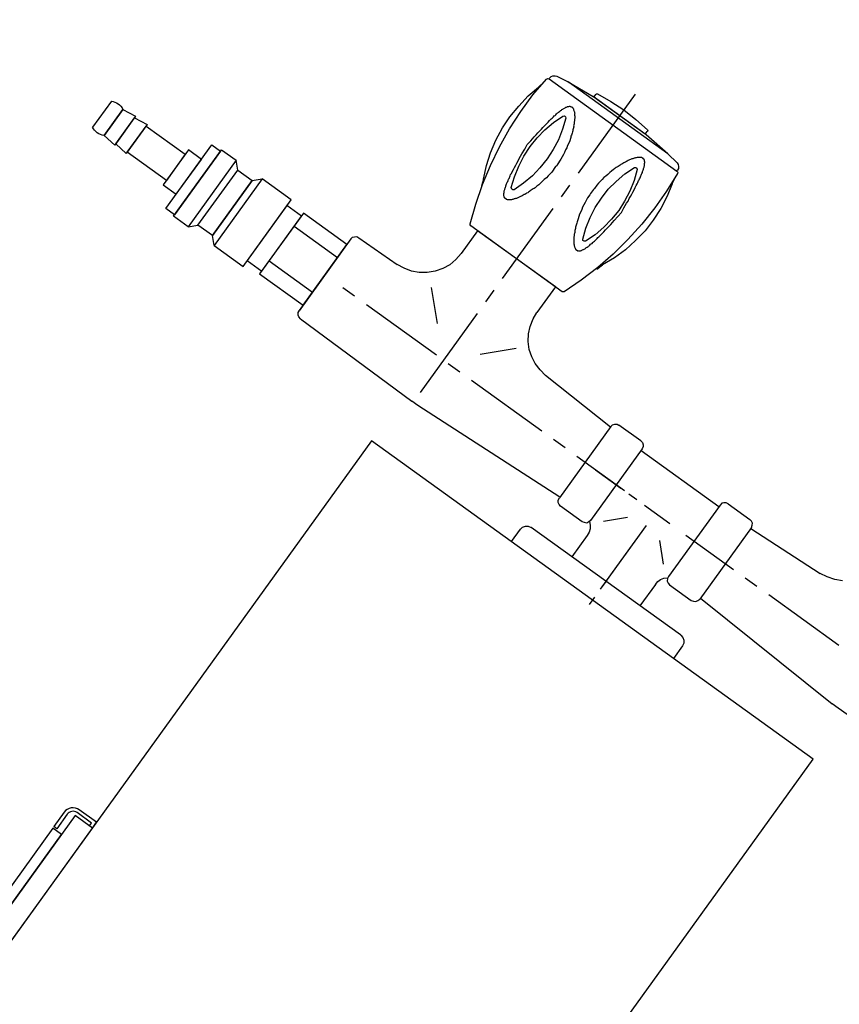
# Model space of a CAD drawing. Header units: millimetres. Extents: x -437 to 139813, y -473 to 90544.
# Tile 71 of 149: x 56054 to 56283, y 71181 to 71457. Entities that reach past the tile are written whole.
import ezdxf

# ---------------------------------------------------------------- set-up
doc = ezdxf.new("R2010")
doc.units = ezdxf.units.MM
doc.linetypes.add('DGN Style 1', pattern=[688.000884, 1.14476, -686.856124])
doc.layers.add('059 Kader (tekening)', color=253, linetype='Continuous', lineweight=13)
for name, color, linetype in [('B4TM', 3, 'Continuous'), ('installatie elektra', 4, 'Continuous'), ('LAYER_1', 160, 'Continuous'), ('meubel tek', 7, 'Continuous'), ('Xref', 253, 'Continuous')]:
    doc.layers.add(name, color=color, linetype=linetype)

# ---------------------------------------------------------------- blocks, each defined once
blk = doc.blocks.new('AE1')
at = {"layer": '059 Kader (tekening)', "color": 12, "linetype": 'Continuous', "lineweight": 13}
mesh = blk.add_polyface(dxfattribs=at)
corners = [(0, 0), (1399, 0), (1399, 841), (0, 841)]
mesh.append_faces([[corners[k] for k in face] for face in [(3, 1, 2)]], dxfattribs={"vtx0": -1, "color": 12})
mesh.append_faces([[corners[k] for k in face] for face in [(3, 0, 1)]], dxfattribs={"vtx2": -1, "color": 12})
at = {"layer": '059 Kader (tekening)', "color": 12, "linetype": 'Continuous', "lineweight": 35}
mesh = blk.add_polyface(dxfattribs=at)
corners = [(10, 10), (1389, 10), (1389, 831), (10, 831)]
mesh.append_faces([[corners[k] for k in face] for face in [(0, 2, 3)]], dxfattribs={"vtx0": -1, "color": 12})
mesh.append_faces([[corners[k] for k in face] for face in [(1, 2, 0)]], dxfattribs={"vtx1": -1, "color": 12})
blk = doc.blocks.new('electra en gas-unit ba')
at = {"layer": 'installatie elektra'}
blk.add_line((160.4, 111.5), (161.4, 111.5), dxfattribs=at)
for points in [[(152.4, 117.5), (152.4, 119.5), (158.4, 119.5, -0.414214), (161.4, 116.5), (161.4, 111.5)], [(153.4, 117.5), (153.4, 118.5), (158.4, 118.5, -0.414214), (160.4, 116.5), (160.4, 111.5)]]:
    blk.add_lwpolyline(points, format="xyb", dxfattribs=at)
for points in [[(152.4, 117.5), (158.4, 117.5), (158.4, 62.5), (152.4, 62.5)], [(158.4, 111), (161.4, 111), (161.4, 69), (158.4, 69)]]:
    blk.add_lwpolyline(points, close=True, dxfattribs=at)
at = {"layer": 'LAYER_1', "color": 7}
for p, q in [((149.35, 373.13), (149.35, 345.81)), ((149.35, 341.77), (149.35, 337.73)), ((149.35, 333.69), (149.35, 309.47)), ((135.92, 316.32), (135.92, 307.49)), ((162.78, 316.32), (162.78, 308.43)), ((135.73, 305.34), (135.92, 307.49)), ((162.78, 308.43), (162.97, 306.18)), ((162.97, 306.18), (163.53, 304.02)), ((135.17, 303.18), (135.73, 305.34)), ((149.35, 305.52), (149.35, 301.49)), ((163.53, 304.02), (164.47, 302.05)), ((133.11, 299.42), (134.33, 301.2)), ((134.33, 301.2), (135.17, 303.18)), ((164.47, 302.05), (165.79, 300.17)), ((131.6, 297.82), (133.11, 299.42)), ((165.79, 300.17), (167.38, 298.57)), ((167.38, 298.57), (169.16, 297.26)), ((22.58, 296.51), (24.55, 295.57)), ((24.55, 295.57), (26.62, 294.91)), ((52.44, 294.82), (53.01, 295.19)), ((53.01, 295.19), (53.66, 295.29)), ((61.17, 295.29), (53.66, 295.29)), ((61.17, 295.29), (61.74, 295.19)), ((61.74, 295.19), (62.3, 294.82)), ((90.66, 295.19), (90.1, 294.82)), ((91.32, 295.29), (90.66, 295.19)), ((91.32, 295.29), (98.83, 295.29)), ((99.39, 295.19), (98.83, 295.29)), ((99.96, 294.82), (99.39, 295.19)), ((125.78, 294.91), (127.94, 295.57)), ((127.94, 295.57), (129.82, 296.51)), ((129.82, 296.51), (131.6, 297.82)), ((134.7, 295.85), (141.93, 288.62)), ((149.35, 297.45), (149.35, 270.12)), ((164, 295.85), (156.77, 288.62)), ((169.16, 297.26), (171.14, 296.32)), ((171.14, 296.32), (173.3, 295.76)), ((173.3, 295.76), (175.55, 295.47)), ((188.6, 295.29), (175.55, 295.47)), ((189.26, 295.19), (188.6, 295.29)), ((189.73, 294.82), (189.26, 295.19)), ((26.62, 294.91), (28.78, 294.54)), ((51.97, 293.41), (28.78, 294.54)), ((51.97, 293.69), (52.16, 294.35)), ((51.97, 293.69), (51.97, 268.99)), ((52.16, 294.35), (52.44, 294.82)), ((62.3, 294.82), (62.68, 294.35)), ((62.68, 294.35), (62.77, 293.69)), ((62.77, 293.69), (62.77, 268.99)), ((89.63, 293.13), (62.77, 293.13)), ((89.82, 294.35), (89.63, 293.69)), ((89.63, 293.69), (89.63, 268.99)), ((90.1, 294.82), (89.82, 294.35)), ((100.33, 294.35), (99.96, 294.82)), ((100.43, 293.69), (100.33, 294.35)), ((100.43, 293.41), (123.62, 294.54)), ((100.43, 293.69), (100.43, 268.99)), ((123.62, 294.54), (125.78, 294.91)), ((190.11, 294.35), (189.73, 294.82)), ((190.2, 293.69), (190.11, 294.35)), ((190.2, 293.69), (190.2, 268.9)), ((190.2, 293.69), (190.2, 268.99)), ((37.04, 281.29), (12.81, 281.29)), ((45.12, 281.29), (41.08, 281.29)), ((65.59, 281.29), (49.16, 281.29)), ((79.96, 281.29), (71.13, 281.29)), ((85.31, 281.29), (82.58, 281.29)), ((86.81, 281.29), (103.24, 281.29)), ((96.86, 281.29), (88.03, 281.29)), ((107.28, 281.29), (111.32, 281.29)), ((115.36, 281.29), (139.58, 281.29)), ((143.62, 281.29), (147.66, 281.29)), ((151.7, 281.29), (175.93, 281.29)), ((179.96, 281.29), (184, 281.29)), ((76.2, 276.88), (76.2, 260.73)), ((70.66, 275.71), (65.96, 270.92)), ((81.74, 275.71), (86.53, 270.92)), ((76.2, 271.11), (76.2, 254.96)), ((51.97, 269.28), (4.74, 266.83)), ((52.16, 268.34), (51.97, 268.99)), ((52.44, 267.77), (52.16, 268.34)), ((53.01, 267.49), (52.44, 267.77)), ((62.3, 267.77), (61.74, 267.49)), ((62.68, 268.34), (62.3, 267.77)), ((62.77, 268.99), (62.68, 268.34)), ((63.52, 267.87), (62.77, 268.52)), ((64.09, 267.02), (63.52, 267.87)), ((88.97, 267.87), (88.41, 267.02)), ((89.72, 268.52), (88.97, 267.87)), ((89.63, 268.99), (89.82, 268.34)), ((89.82, 268.34), (90.1, 267.77)), ((90.1, 267.77), (90.66, 267.49)), ((99.39, 267.49), (99.96, 267.77)), ((99.96, 267.77), (100.33, 268.34)), ((100.33, 268.34), (100.43, 268.99)), ((100.43, 269.28), (147.75, 266.83)), ((189.26, 267.49), (189.73, 267.77)), ((189.73, 267.77), (190.11, 268.34)), ((190.11, 268.34), (190.2, 268.9)), ((-36.2, 267.3), (2.67, 266.83)), ((2.67, 266.83), (4.74, 266.83)), ((53.66, 267.3), (53.01, 267.49)), ((61.17, 267.3), (53.66, 267.3)), ((61.74, 267.49), (61.17, 267.3)), ((64.37, 266.08), (64.09, 267.02)), ((64.46, 265.05), (64.37, 266.08)), ((88.03, 266.08), (87.94, 265.05)), ((88.41, 267.02), (88.03, 266.08)), ((90.66, 267.49), (91.32, 267.3)), ((91.32, 267.3), (98.83, 267.3)), ((98.83, 267.3), (99.39, 267.49)), ((147.75, 266.83), (149.82, 266.83)), ((188.6, 267.3), (149.82, 266.83)), ((188.6, 267.3), (189.26, 267.49)), ((48.87, 257.02), (48.4, 256.36)), ((49.53, 257.49), (48.87, 257.02)), ((50.38, 257.68), (49.53, 257.49)), ((50.47, 257.68), (50.38, 257.68)), ((50.47, 257.68), (102.02, 257.68)), ((76.2, 258.1), (76.2, 255.38)), ((101.93, 257.68), (102.02, 257.68)), ((102.87, 257.49), (102.02, 257.68)), ((103.53, 257.02), (102.87, 257.49)), ((104, 256.36), (103.53, 257.02)), ((48.4, 256.36), (48.22, 255.52)), ((48.22, 255.52), (48.22, 251.2)), ((104.18, 255.52), (104, 256.36)), ((104.18, 251.2), (104.18, 255.52)), ((76.2, 252.23), (76.2, 249.6))]:
    blk.add_line(p, q, dxfattribs=at)
at = {"layer": 'LAYER_1', "color": 2}
for p, q in [((140.71, 367.03), (140.52, 366.94)), ((140.52, 366.94), (140.52, 366.65)), ((145.03, 367.5), (140.71, 367.03)), ((149.35, 367.69), (145.03, 367.5)), ((153.67, 367.5), (149.35, 367.69)), ((157.99, 367.03), (153.67, 367.5)), ((158.18, 366.94), (157.99, 367.03)), ((158.27, 366.65), (158.18, 366.94)), ((128.13, 364.21), (127.66, 363.84)), ((128.6, 364.4), (128.13, 364.21)), ((128.6, 364.4), (132.17, 364.96)), ((132.17, 364.96), (140.24, 365.72)), ((132.17, 364.96), (166.54, 364.96)), ((140.24, 365.72), (158.46, 365.72)), ((140.52, 365.72), (140.52, 366.65)), ((140.52, 365.72), (158.27, 365.72)), ((158.27, 365.72), (158.27, 366.65)), ((166.54, 364.96), (158.46, 365.72)), ((170.1, 364.4), (166.54, 364.96)), ((170.57, 364.21), (170.1, 364.4)), ((171.04, 363.84), (170.57, 364.21)), ((126.72, 362.05), (126.34, 356.23)), ((126.91, 362.43), (126.72, 362.05)), ((127.28, 362.52), (126.91, 362.43)), ((127.38, 363.37), (127.28, 362.8)), ((127.28, 362.52), (127.28, 362.8)), ((171.42, 362.52), (127.28, 362.52)), ((171.42, 362.52), (127.28, 362.52)), ((127.66, 363.84), (127.38, 363.37)), ((171.32, 363.37), (171.04, 363.84)), ((171.42, 362.8), (171.32, 363.37)), ((171.42, 362.52), (171.42, 362.8)), ((171.79, 362.43), (171.42, 362.52)), ((171.98, 362.05), (171.79, 362.43)), ((172.45, 356.23), (171.98, 362.05)), ((126.25, 358.86), (125.41, 355.2)), ((126.25, 358.86), (126.63, 360.93)), ((135.55, 358.39), (135.64, 358.58)), ((135.64, 358.58), (135.73, 358.67)), ((135.73, 358.67), (135.83, 358.86)), ((135.83, 358.86), (135.92, 358.95)), ((135.92, 359.14), (136.02, 359.24)), ((135.92, 358.95), (135.92, 359.14)), ((136.02, 359.24), (136.11, 359.33)), ((136.11, 359.33), (136.2, 359.42)), ((136.2, 359.42), (136.3, 359.52)), ((136.3, 359.52), (136.39, 359.61)), ((136.39, 359.61), (136.49, 359.7)), ((136.49, 359.7), (136.58, 359.7)), ((136.58, 359.7), (136.67, 359.8)), ((136.67, 359.8), (136.96, 359.8)), ((136.96, 359.8), (137.05, 359.89)), ((137.05, 359.89), (137.14, 359.89)), ((137.14, 359.89), (137.24, 359.8)), ((137.24, 359.8), (137.52, 359.8)), ((137.52, 359.8), (137.61, 359.7)), ((137.61, 359.7), (137.71, 359.7)), ((137.71, 359.7), (137.8, 359.61)), ((137.8, 359.61), (137.99, 359.52)), ((137.99, 359.52), (138.08, 359.42)), ((138.08, 359.42), (138.18, 359.33)), ((138.18, 359.33), (138.36, 359.24)), ((138.36, 359.24), (138.46, 359.14)), ((138.46, 359.14), (138.55, 359.05)), ((138.55, 359.05), (138.74, 358.86)), ((138.74, 358.86), (138.83, 358.77)), ((138.83, 358.77), (138.93, 358.58)), ((138.93, 358.58), (139.12, 358.39)), ((159.77, 358.58), (159.68, 358.39)), ((159.87, 358.77), (159.77, 358.58)), ((160.06, 358.86), (159.87, 358.77)), ((160.15, 359.05), (160.06, 358.86)), ((160.24, 359.14), (160.15, 359.05)), ((160.43, 359.24), (160.24, 359.14)), ((160.53, 359.33), (160.43, 359.24)), ((160.62, 359.42), (160.53, 359.33)), ((160.81, 359.52), (160.62, 359.42)), ((160.9, 359.61), (160.81, 359.52)), ((161, 359.7), (160.9, 359.61)), ((161.09, 359.7), (161, 359.7)), ((161.28, 359.8), (161.09, 359.7)), ((161.46, 359.8), (161.28, 359.8)), ((161.56, 359.89), (161.46, 359.8)), ((161.65, 359.89), (161.56, 359.89)), ((161.84, 359.8), (161.65, 359.89)), ((162.03, 359.8), (161.84, 359.8)), ((162.12, 359.7), (162.03, 359.8)), ((162.22, 359.7), (162.12, 359.7)), ((162.31, 359.61), (162.22, 359.7)), ((162.4, 359.52), (162.31, 359.61)), ((162.5, 359.42), (162.4, 359.52)), ((162.59, 359.33), (162.5, 359.42)), ((162.69, 359.24), (162.59, 359.33)), ((162.78, 359.14), (162.69, 359.24)), ((162.87, 358.95), (162.78, 359.14)), ((162.97, 358.86), (162.87, 358.95)), ((162.97, 358.67), (162.97, 358.86)), ((163.06, 358.58), (162.97, 358.67)), ((163.16, 358.39), (163.06, 358.58)), ((172.08, 360.93), (172.45, 358.86)), ((173.39, 355.2), (172.45, 358.86)), ((126.34, 356.23), (126.25, 350.5)), ((134.7, 355.76), (134.8, 356.04)), ((134.8, 356.04), (134.89, 356.23)), ((134.89, 356.51), (134.98, 356.79)), ((134.89, 356.23), (134.89, 356.51)), ((134.98, 356.79), (135.08, 356.98)), ((135.08, 357.17), (135.17, 357.45)), ((135.08, 356.98), (135.08, 357.17)), ((135.17, 357.45), (135.27, 357.64)), ((135.27, 357.64), (135.36, 357.83)), ((135.36, 358.02), (135.45, 358.2)), ((135.36, 357.83), (135.36, 358.02)), ((135.45, 358.2), (135.55, 358.39)), ((136.58, 356.33), (135.45, 353.32)), ((136.86, 356.61), (136.58, 356.33)), ((137.24, 356.61), (136.86, 356.61)), ((137.52, 356.33), (137.24, 356.61)), ((138.65, 353.32), (137.52, 356.33)), ((139.12, 358.39), (139.21, 358.3)), ((139.21, 358.3), (139.3, 358.11)), ((139.3, 358.11), (139.49, 357.92)), ((139.49, 357.92), (139.58, 357.73)), ((139.58, 357.73), (139.68, 357.55)), ((139.68, 357.55), (139.87, 357.26)), ((139.87, 357.26), (139.96, 357.08)), ((139.96, 357.08), (140.05, 356.89)), ((140.05, 356.89), (140.24, 356.61)), ((140.24, 356.61), (140.34, 356.42)), ((140.34, 356.42), (140.43, 356.14)), ((140.43, 356.14), (140.62, 355.86)), ((140.62, 355.86), (140.71, 355.67)), ((158.18, 355.86), (157.99, 355.67)), ((158.27, 356.14), (158.18, 355.86)), ((158.37, 356.42), (158.27, 356.14)), ((158.46, 356.61), (158.37, 356.42)), ((158.65, 356.89), (158.46, 356.61)), ((158.74, 357.08), (158.65, 356.89)), ((158.84, 357.26), (158.74, 357.08)), ((159.02, 357.55), (158.84, 357.26)), ((159.12, 357.73), (159.02, 357.55)), ((159.21, 357.92), (159.12, 357.73)), ((159.4, 358.11), (159.21, 357.92)), ((159.49, 358.3), (159.4, 358.11)), ((159.68, 358.39), (159.49, 358.3)), ((161.18, 356.33), (160.15, 353.32)), ((161.46, 356.61), (161.18, 356.33)), ((161.84, 356.61), (161.46, 356.61)), ((162.22, 356.33), (161.84, 356.61)), ((163.25, 353.32), (162.22, 356.33)), ((163.25, 358.2), (163.16, 358.39)), ((163.34, 358.02), (163.25, 358.2)), ((163.34, 357.83), (163.34, 358.02)), ((163.44, 357.64), (163.34, 357.83)), ((163.53, 357.45), (163.44, 357.64)), ((163.62, 357.17), (163.53, 357.45)), ((163.62, 356.98), (163.62, 357.17)), ((163.72, 356.79), (163.62, 356.98)), ((163.81, 356.51), (163.72, 356.79)), ((163.91, 356.23), (163.81, 356.51)), ((163.91, 356.04), (163.91, 356.23)), ((164, 355.76), (163.91, 356.04)), ((172.45, 350.5), (172.45, 356.23)), ((125.41, 355.2), (124.84, 351.35)), ((134.14, 352.57), (134.23, 353.13)), ((134.23, 353.13), (134.33, 353.51)), ((134.33, 353.79), (134.42, 354.07)), ((134.33, 353.51), (134.33, 353.79)), ((134.42, 354.35), (134.51, 354.63)), ((134.42, 354.07), (134.42, 354.35)), ((134.51, 354.92), (134.61, 355.2)), ((134.51, 354.63), (134.51, 354.92)), ((134.61, 355.2), (134.7, 355.48)), ((134.7, 355.48), (134.7, 355.76)), ((135.45, 353.32), (134.7, 350.22)), ((139.4, 350.22), (138.65, 353.32)), ((140.71, 355.67), (140.81, 355.39)), ((140.81, 355.39), (140.9, 355.1)), ((140.9, 355.1), (141.09, 354.82)), ((141.09, 354.82), (141.18, 354.54)), ((141.18, 354.54), (141.28, 354.26)), ((141.28, 354.26), (141.37, 353.98)), ((141.37, 353.98), (141.46, 353.7)), ((141.46, 353.7), (141.65, 353.41)), ((141.65, 353.41), (141.75, 353.04)), ((157.15, 353.41), (157.05, 353.04)), ((157.24, 353.7), (157.15, 353.41)), ((157.33, 353.98), (157.24, 353.7)), ((157.43, 354.26), (157.33, 353.98)), ((157.52, 354.54), (157.43, 354.26)), ((157.61, 354.82), (157.52, 354.54)), ((157.8, 355.1), (157.61, 354.82)), ((157.9, 355.39), (157.8, 355.1)), ((157.99, 355.67), (157.9, 355.39)), ((160.15, 353.32), (159.31, 350.22)), ((164, 350.22), (163.25, 353.32)), ((164, 355.48), (164, 355.76)), ((164.09, 355.2), (164, 355.48)), ((164.19, 354.92), (164.09, 355.2)), ((164.19, 354.63), (164.19, 354.92)), ((164.28, 354.35), (164.19, 354.63)), ((164.28, 354.07), (164.28, 354.35)), ((164.38, 353.79), (164.28, 354.07)), ((164.47, 353.51), (164.38, 353.79)), ((164.47, 353.13), (164.47, 353.51)), ((164.56, 352.57), (164.47, 353.13)), ((173.86, 351.35), (173.39, 355.2)), ((124.84, 351.35), (124.65, 347.5)), ((126.25, 350.5), (126.53, 344.68)), ((133.76, 349.85), (133.86, 350.5)), ((133.86, 350.5), (133.95, 351.25)), ((133.95, 351.25), (134.04, 351.91)), ((134.04, 351.91), (134.14, 352.57)), ((141.75, 353.04), (141.84, 352.76)), ((141.84, 352.76), (141.93, 352.47)), ((141.93, 352.47), (142.12, 351.82)), ((142.12, 351.82), (142.31, 351.16)), ((142.31, 351.16), (142.4, 350.41)), ((142.4, 350.41), (142.59, 349.75)), ((156.3, 350.41), (156.11, 349.75)), ((156.39, 351.16), (156.3, 350.41)), ((156.58, 351.82), (156.39, 351.16)), ((156.77, 352.47), (156.58, 351.82)), ((156.86, 352.76), (156.77, 352.47)), ((157.05, 353.04), (156.86, 352.76)), ((164.66, 351.91), (164.56, 352.57)), ((164.75, 351.25), (164.66, 351.91)), ((164.85, 350.5), (164.75, 351.25)), ((164.94, 349.85), (164.85, 350.5)), ((172.17, 344.68), (172.45, 350.5)), ((174.14, 347.5), (173.86, 351.35)), ((133.48, 347.69), (133.57, 348.44)), ((133.48, 346.93), (133.48, 347.69)), ((133.57, 348.44), (133.67, 349.09)), ((133.67, 349.09), (133.76, 349.85)), ((134.7, 350.22), (134.23, 347.12)), ((139.87, 347.12), (139.4, 350.22)), ((142.59, 349.75), (142.78, 349.09)), ((142.78, 349.09), (142.87, 348.34)), ((142.87, 348.34), (142.97, 347.69)), ((142.97, 347.69), (143.06, 346.93)), ((155.74, 347.69), (155.64, 346.93)), ((155.83, 348.34), (155.74, 347.69)), ((156.02, 349.09), (155.83, 348.34)), ((156.11, 349.75), (156.02, 349.09)), ((159.31, 350.22), (158.93, 347.12)), ((164.47, 347.12), (164, 350.22)), ((165.03, 349.09), (164.94, 349.85)), ((165.13, 348.44), (165.03, 349.09)), ((165.22, 347.69), (165.13, 348.44)), ((165.32, 346.93), (165.22, 347.69)), ((124.65, 347.5), (124.75, 343.74)), ((133.11, 344.02), (133.29, 345.43)), ((133.29, 345.43), (133.48, 346.93)), ((134.23, 347.12), (134.04, 344.02)), ((139.96, 344.02), (139.87, 347.12)), ((143.06, 346.93), (143.15, 346.18)), ((143.15, 346.18), (143.15, 345.06)), ((143.15, 345.06), (143.25, 344.68)), ((155.64, 346.93), (155.55, 346.18)), ((155.55, 346.18), (155.55, 344.31)), ((158.93, 347.12), (158.74, 344.02)), ((164.66, 344.02), (164.47, 347.12)), ((165.41, 345.43), (165.32, 346.93)), ((165.6, 344.02), (165.41, 345.43)), ((173.95, 343.74), (174.14, 347.5)), ((124.75, 343.74), (125.31, 339.89)), ((126.53, 344.68), (127.19, 338.95)), ((133.29, 342.52), (133.11, 344.02)), ((133.48, 341.02), (133.29, 342.52)), ((134.04, 344.02), (134.23, 340.83)), ((139.87, 340.83), (139.96, 344.02)), ((143.25, 343.27), (143.15, 342.9)), ((143.15, 342.9), (143.15, 341.77)), ((143.25, 344.68), (143.25, 343.27)), ((155.55, 344.31), (155.45, 344.02)), ((155.45, 344.02), (155.55, 343.65)), ((155.55, 343.65), (155.55, 341.77)), ((158.74, 344.02), (158.93, 340.83)), ((164.47, 340.83), (164.66, 344.02)), ((165.32, 341.02), (165.41, 342.52)), ((165.41, 342.52), (165.6, 344.02)), ((171.51, 338.95), (172.17, 344.68)), ((173.48, 339.89), (173.95, 343.74)), ((125.31, 339.89), (126.06, 336.14)), ((133.48, 340.27), (133.48, 341.02)), ((133.57, 339.52), (133.48, 340.27)), ((133.67, 338.86), (133.57, 339.52)), ((134.23, 340.83), (134.7, 337.73)), ((139.4, 337.73), (139.87, 340.83)), ((142.87, 339.61), (142.78, 338.86)), ((142.97, 340.36), (142.87, 339.61)), ((143.06, 341.02), (142.97, 340.36)), ((143.15, 341.77), (143.06, 341.02)), ((155.55, 341.77), (155.64, 341.02)), ((155.64, 341.02), (155.74, 340.36)), ((155.74, 340.36), (155.83, 339.61)), ((155.83, 339.61), (156.02, 338.86)), ((158.93, 340.83), (159.31, 337.73)), ((164, 337.73), (164.47, 340.83)), ((165.03, 338.86), (165.13, 339.52)), ((165.13, 339.52), (165.22, 340.27)), ((165.22, 340.27), (165.32, 341.02)), ((172.64, 336.14), (173.48, 339.89)), ((127.19, 338.95), (128.13, 333.22)), ((133.76, 338.11), (133.67, 338.86)), ((133.86, 337.45), (133.76, 338.11)), ((133.95, 336.7), (133.86, 337.45)), ((134.04, 336.04), (133.95, 336.7)), ((134.7, 337.73), (135.45, 334.63)), ((138.65, 334.63), (139.4, 337.73)), ((142.31, 336.79), (142.12, 336.14)), ((142.4, 337.54), (142.31, 336.79)), ((142.59, 338.2), (142.4, 337.54)), ((142.78, 338.86), (142.59, 338.2)), ((156.02, 338.86), (156.11, 338.2)), ((156.11, 338.2), (156.3, 337.54)), ((156.3, 337.54), (156.39, 336.79)), ((156.39, 336.79), (156.58, 336.14)), ((159.31, 337.73), (160.15, 334.63)), ((163.25, 334.63), (164, 337.73)), ((164.66, 336.04), (164.75, 336.7)), ((164.75, 336.7), (164.85, 337.45)), ((164.85, 337.45), (164.94, 338.11)), ((164.94, 338.11), (165.03, 338.86)), ((170.57, 333.22), (171.51, 338.95)), ((126.06, 336.14), (127.28, 332.57)), ((134.14, 335.38), (134.04, 336.04)), ((134.23, 334.82), (134.14, 335.38)), ((134.33, 334.45), (134.23, 334.82)), ((134.33, 334.16), (134.33, 334.45)), ((134.42, 333.88), (134.33, 334.16)), ((134.42, 333.6), (134.42, 333.88)), ((135.45, 334.63), (136.58, 331.63)), ((137.52, 331.63), (138.65, 334.63)), ((141.37, 333.98), (141.28, 333.69)), ((141.46, 334.26), (141.37, 333.98)), ((141.65, 334.63), (141.46, 334.26)), ((141.75, 334.92), (141.65, 334.63)), ((141.84, 335.2), (141.75, 334.92)), ((141.93, 335.48), (141.84, 335.2)), ((142.12, 336.14), (141.93, 335.48)), ((156.58, 336.14), (156.77, 335.48)), ((156.77, 335.48), (156.86, 335.2)), ((156.86, 335.2), (157.05, 334.92)), ((157.05, 334.92), (157.15, 334.63)), ((157.15, 334.63), (157.24, 334.26)), ((157.24, 334.26), (157.33, 333.98)), ((157.33, 333.98), (157.43, 333.69)), ((160.15, 334.63), (161.18, 331.63)), ((162.22, 331.63), (163.25, 334.63)), ((164.28, 333.88), (164.38, 334.16)), ((164.28, 333.6), (164.28, 333.88)), ((164.38, 334.16), (164.47, 334.45)), ((164.47, 334.82), (164.56, 335.38)), ((164.47, 334.45), (164.47, 334.82)), ((164.56, 335.38), (164.66, 336.04)), ((171.42, 332.57), (172.64, 336.14)), ((127.28, 332.57), (128.79, 329)), ((128.13, 333.22), (129.44, 327.59)), ((134.51, 333.32), (134.42, 333.6)), ((134.51, 333.04), (134.51, 333.32)), ((134.61, 332.75), (134.51, 333.04)), ((134.7, 332.47), (134.61, 332.75)), ((134.7, 332.19), (134.7, 332.47)), ((134.8, 331.91), (134.7, 332.19)), ((134.89, 331.72), (134.8, 331.91)), ((134.89, 331.44), (134.89, 331.72)), ((134.98, 331.16), (134.89, 331.44)), ((135.08, 330.97), (134.98, 331.16)), ((136.58, 331.63), (136.86, 331.35)), ((136.86, 331.35), (137.24, 331.35)), ((137.24, 331.35), (137.52, 331.63)), ((140.05, 331.06), (139.96, 330.88)), ((140.24, 331.35), (140.05, 331.06)), ((140.34, 331.53), (140.24, 331.35)), ((140.43, 331.82), (140.34, 331.53)), ((140.62, 332.1), (140.43, 331.82)), ((140.71, 332.29), (140.62, 332.1)), ((140.81, 332.57), (140.71, 332.29)), ((140.9, 332.85), (140.81, 332.57)), ((141.09, 333.13), (140.9, 332.85)), ((141.18, 333.41), (141.09, 333.13)), ((141.28, 333.69), (141.18, 333.41)), ((157.43, 333.69), (157.52, 333.41)), ((157.52, 333.41), (157.61, 333.13)), ((157.61, 333.13), (157.8, 332.85)), ((157.8, 332.85), (157.9, 332.57)), ((157.9, 332.57), (157.99, 332.29)), ((157.99, 332.29), (158.18, 332.1)), ((158.18, 332.1), (158.27, 331.82)), ((158.27, 331.82), (158.37, 331.53)), ((158.37, 331.53), (158.46, 331.35)), ((158.46, 331.35), (158.65, 331.06)), ((158.65, 331.06), (158.74, 330.88)), ((161.18, 331.63), (161.46, 331.35)), ((161.46, 331.35), (161.84, 331.35)), ((161.84, 331.35), (162.22, 331.63)), ((163.62, 330.97), (163.72, 331.16)), ((163.72, 331.16), (163.81, 331.44)), ((163.81, 331.44), (163.91, 331.72)), ((163.91, 331.91), (164, 332.19)), ((163.91, 331.72), (163.91, 331.91)), ((164, 332.47), (164.09, 332.75)), ((164, 332.19), (164, 332.47)), ((164.09, 332.75), (164.19, 333.04)), ((164.19, 333.32), (164.28, 333.6)), ((164.19, 333.04), (164.19, 333.32)), ((169.26, 327.59), (170.57, 333.22)), ((169.92, 329), (171.42, 332.57)), ((129.44, 327.12), (128.79, 329)), ((135.08, 330.78), (135.08, 330.97)), ((135.17, 330.5), (135.08, 330.78)), ((135.27, 330.31), (135.17, 330.5)), ((135.36, 330.13), (135.27, 330.31)), ((135.36, 329.94), (135.36, 330.13)), ((135.45, 329.75), (135.36, 329.94)), ((135.55, 329.56), (135.45, 329.75)), ((135.64, 329.37), (135.55, 329.56)), ((135.73, 329.28), (135.64, 329.37)), ((135.83, 329.09), (135.73, 329.28)), ((135.92, 329), (135.83, 329.09)), ((135.92, 328.81), (135.92, 329)), ((136.02, 328.72), (135.92, 328.81)), ((136.11, 328.62), (136.02, 328.72)), ((136.2, 328.53), (136.11, 328.62)), ((136.3, 328.44), (136.2, 328.53)), ((136.39, 328.34), (136.3, 328.44)), ((136.49, 328.25), (136.39, 328.34)), ((136.58, 328.25), (136.49, 328.25)), ((136.67, 328.15), (136.58, 328.25)), ((137.61, 328.25), (137.52, 328.15)), ((137.71, 328.25), (137.61, 328.25)), ((137.8, 328.34), (137.71, 328.25)), ((137.99, 328.44), (137.8, 328.34)), ((138.08, 328.53), (137.99, 328.44)), ((138.18, 328.62), (138.08, 328.53)), ((138.36, 328.72), (138.18, 328.62)), ((138.46, 328.81), (138.36, 328.72)), ((138.55, 328.9), (138.46, 328.81)), ((138.74, 329.09), (138.55, 328.9)), ((138.83, 329.19), (138.74, 329.09)), ((138.93, 329.37), (138.83, 329.19)), ((139.12, 329.56), (138.93, 329.37)), ((139.21, 329.66), (139.12, 329.56)), ((139.3, 329.84), (139.21, 329.66)), ((139.49, 330.03), (139.3, 329.84)), ((139.58, 330.22), (139.49, 330.03)), ((139.68, 330.41), (139.58, 330.22)), ((139.87, 330.69), (139.68, 330.41)), ((139.96, 330.88), (139.87, 330.69)), ((158.74, 330.88), (158.84, 330.69)), ((158.84, 330.69), (159.02, 330.41)), ((159.02, 330.41), (159.12, 330.22)), ((159.12, 330.22), (159.21, 330.03)), ((159.21, 330.03), (159.4, 329.84)), ((159.4, 329.84), (159.49, 329.66)), ((159.49, 329.66), (159.68, 329.56)), ((159.68, 329.56), (159.77, 329.37)), ((159.77, 329.37), (159.87, 329.19)), ((159.87, 329.19), (160.06, 329.09)), ((160.06, 329.09), (160.15, 328.9)), ((160.15, 328.9), (160.24, 328.81)), ((160.24, 328.81), (160.43, 328.72)), ((160.43, 328.72), (160.53, 328.62)), ((160.53, 328.62), (160.62, 328.53)), ((160.62, 328.53), (160.81, 328.44)), ((160.81, 328.44), (160.9, 328.34)), ((160.9, 328.34), (161, 328.25)), ((161, 328.25), (161.09, 328.25)), ((161.09, 328.25), (161.28, 328.15)), ((162.03, 328.15), (162.12, 328.25)), ((162.12, 328.25), (162.22, 328.25)), ((162.22, 328.25), (162.31, 328.34)), ((162.31, 328.34), (162.4, 328.44)), ((162.4, 328.44), (162.5, 328.53)), ((162.5, 328.53), (162.59, 328.62)), ((162.59, 328.62), (162.69, 328.72)), ((162.69, 328.72), (162.78, 328.81)), ((162.78, 328.81), (162.87, 329)), ((162.87, 329), (162.97, 329.09)), ((162.97, 329.28), (163.06, 329.37)), ((162.97, 329.09), (162.97, 329.28)), ((163.06, 329.37), (163.16, 329.56)), ((163.16, 329.56), (163.25, 329.75)), ((163.25, 329.75), (163.34, 329.94)), ((163.34, 330.13), (163.44, 330.31)), ((163.34, 329.94), (163.34, 330.13)), ((163.44, 330.31), (163.53, 330.5)), ((163.53, 330.5), (163.62, 330.78)), ((163.62, 330.78), (163.62, 330.97)), ((169.92, 329), (169.26, 327.12)), ((129.44, 327.59), (131.13, 322.05)), ((137.52, 328.15), (136.67, 328.15)), ((161.28, 328.15), (162.03, 328.15)), ((167.57, 322.05), (169.26, 327.59)), ((131.13, 322.05), (133.11, 316.6)), ((165.6, 316.6), (167.57, 322.05)), ((133.11, 316.6), (133.29, 316.42)), ((133.29, 316.42), (133.57, 316.32)), ((133.57, 316.32), (165.13, 316.32)), ((135.92, 316.32), (162.78, 316.32)), ((165.13, 316.32), (165.41, 316.42)), ((165.41, 316.42), (165.6, 316.6))]:
    blk.add_line(p, q, dxfattribs=at)
at = {"layer": 'meubel tek', "color": 3}
for p, q in [((205.2, 287.3), (190.2, 287.3)), ((263.2, 285.8), (263.2, 276.8)), ((267.2, 285.8), (267.2, 276.8)), ((205.2, 275.3), (190.2, 275.3))]:
    blk.add_line(p, q, dxfattribs=at)
at = {"layer": 'meubel tek'}
for p, q in [((64.46, 265.05), (64.46, 257.68)), ((87.94, 265.05), (87.94, 257.68))]:
    blk.add_line(p, q, dxfattribs=at)
at = {"layer": 'meubel tek', "color": 3}
for points in [[(210.2, 292.8), (220.2, 292.8), (220.2, 269.8), (210.2, 269.8)], [(220.2, 269.8), (222.2, 271.8), (222.2, 290.8), (220.2, 292.8)], [(229.2, 269.8), (227.2, 271.8), (227.2, 290.8), (229.2, 292.8)], [(234.2, 292.8), (229.2, 292.8), (229.2, 269.8), (234.2, 269.8)], [(190.2, 291.8), (205.2, 291.8), (205.2, 270.8), (190.2, 270.8)], [(205.2, 290.8), (210.2, 290.8), (210.2, 271.8), (205.2, 271.8)], [(222.2, 271.8), (227.2, 271.8), (227.2, 290.8), (222.2, 290.8)], [(234.2, 270.3), (237.2, 270.3), (237.2, 292.3), (234.2, 292.3)], [(237.2, 287.3), (241.7, 287.3), (241.7, 275.3), (237.2, 275.3)], [(241.7, 276.8), (255.2, 276.8), (255.2, 285.8), (241.7, 285.8)], [(255.2, 276.3), (259.2, 276.8), (259.2, 285.8), (255.2, 286.3)], [(259.2, 276.3), (263.2, 276.8), (263.2, 285.8), (259.2, 286.3)]]:
    blk.add_lwpolyline(points, close=True, dxfattribs=at)
at = {"layer": 'meubel tek', "color": 2}
blk.add_lwpolyline([(0, 251.2), (152.4, 251.2), (152.4, -251.2), (0, -251.2)], close=True, dxfattribs=at)
at = {"layer": 'meubel tek', "color": 3}
for centre, start, end in [((265.2, 282.05), 61.9275, 118.0725), ((265.2, 280.55), 241.9275, 298.0725)]:
    blk.add_arc(centre, 4.25, start, end, dxfattribs=at)

msp = doc.modelspace()

# ---------------------------------------------------------------- linework, layer by layer
at = {"layer": 'B4TM'}
msp.add_arc((56067.01, 71090.59), 875, 346.04739, 302.36936, dxfattribs=at)

# ---------------------------------------------------------------- block references
at = {"layer": 'B4TM', "xscale": -1, "rotation": 324.2083728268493}
msp.add_blockref('electra en gas-unit ba', (56128.82, 71046.02), dxfattribs=at)
at = {"layer": 'Xref', "linetype": 'Continuous', "lineweight": 35, "xscale": 100, "yscale": 100, "zscale": 100}
msp.add_blockref('AE1', (-87, 6444.21), dxfattribs=at)

# ---------------------------------------------------------------- meshes
at = {"layer": 'Xref', "linetype": 'DGN Style 1', "lineweight": 13}
mesh = msp.add_polyface(dxfattribs=at)
corners = [(52913, 85844.21), (67613, 85844.21), (67613, 60044.21), (60263, 60044.21), (41813, 60044.21), (41813, 85844.21), (49313, 85844.21), (49313, 85834.21), (52913, 85834.21)]
mesh.append_faces([[corners[k] for k in face] for face in [(3, 1, 2), (1, 8, 0), (7, 5, 6)]], dxfattribs={"vtx0": -1})
mesh.append_faces([[corners[k] for k in face] for face in [(8, 3, 7), (4, 7, 3)]], dxfattribs={"vtx0": -1, "vtx1": -1})
mesh.append_faces([[corners[k] for k in face] for face in [(3, 8, 1)]], dxfattribs={"vtx0": -1, "vtx1": -1, "vtx2": -1})
mesh.append_faces([[corners[k] for k in face] for face in [(7, 4, 5)]], dxfattribs={"vtx0": -1, "vtx2": -1})

doc.saveas('drawing.dxf')
